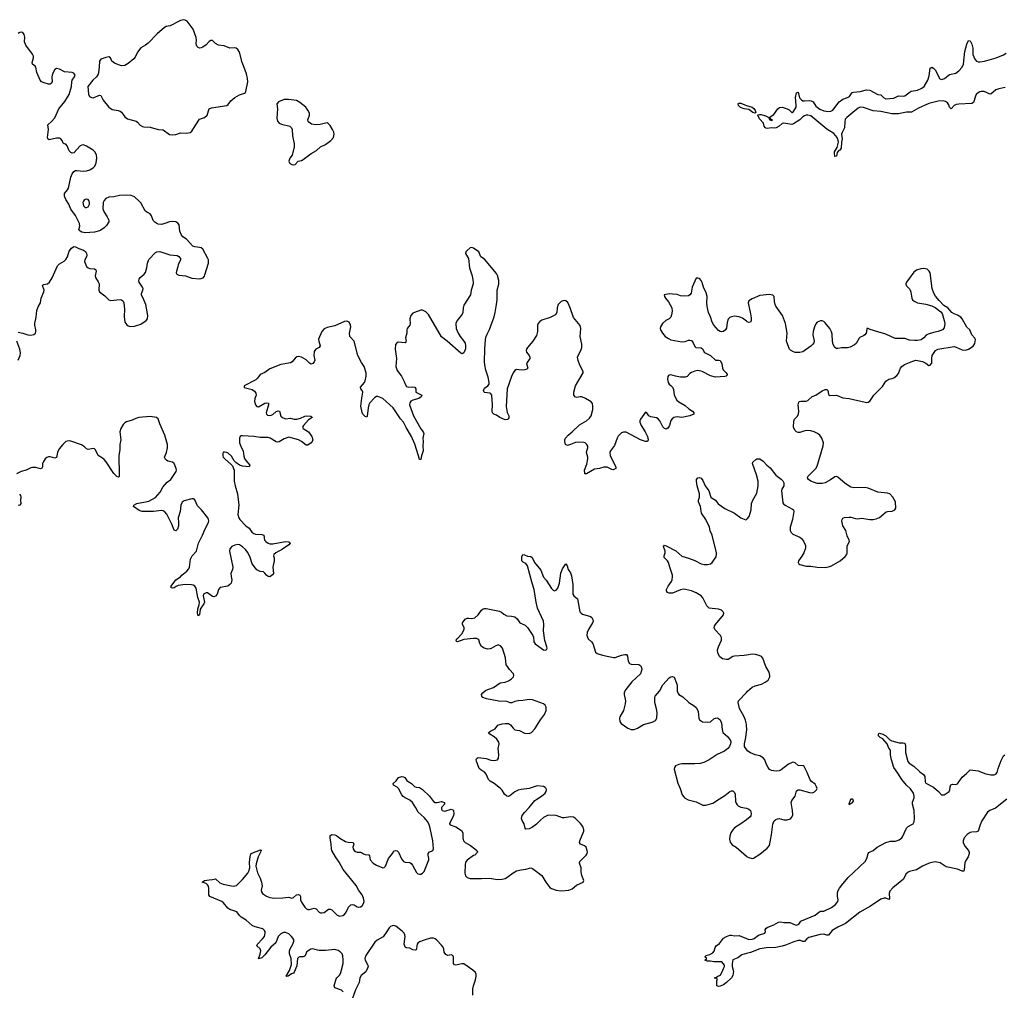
# Model space of a CAD drawing. Header units: inches. Extents: x 1694897 to 1849880, y 907231 to 1017944.
# Tile 158 of 171: x 1810869 to 1823239, y 985932 to 998129. Entities that reach past the tile are written whole.
import ezdxf

# ---------------------------------------------------------------- set-up
doc = ezdxf.new("R2010")
doc.units = ezdxf.units.IN
doc.header["$MEASUREMENT"] = 0
for name, color, linetype in [('B8918', 7, 'Continuous'), ('B8919', 7, 'Continuous'), ('B8928', 7, 'Continuous'), ('B8929', 7, 'Continuous')]:
    doc.layers.add(name, color=color, linetype=linetype)

msp = doc.modelspace()

# ---------------------------------------------------------------- linework, layer by layer
at = {"layer": 'B8918', "color": 6}
for points, elevation in [([(1814933, 985913), (1814914, 985934), (1814830, 985965), (1814822, 985990), (1814845, 986075), (1814853, 986090), (1814890, 986128), (1814905, 986155), (1814931, 986269), (1814935, 986315), (1814930, 986367), (1814919, 986390), (1814896, 986416), (1814870, 986434), (1814830, 986444), (1814710, 986433), (1814630, 986433), (1814610, 986435), (1814550, 986452), (1814527, 986450), (1814493, 986430), (1814472, 986410), (1814455, 986365), (1814445, 986355), (1814430, 986351), (1814390, 986353), (1814370, 986346), (1814361, 986330), (1814350, 986240), (1814319, 986161), (1814311, 986149), (1814282, 986138), (1814240, 986110), (1814224, 986104), (1814216, 986110), (1814258, 986182), (1814282, 986258), (1814280, 986330), (1814259, 986390), (1814257, 986430), (1814266, 986454), (1814301, 986510), (1814315, 986550), (1814313, 986570), (1814285, 986610), (1814250, 986641), (1814210, 986658), (1814183, 986657), (1814150, 986643), (1814116, 986610), (1814085, 986530), (1814026, 986474), (1813950, 986376), (1813910, 986340), (1813868, 986328), (1813892, 986388), (1813897, 986430), (1813890, 986452), (1813850, 986490), (1813855, 986510), (1813921, 986579), (1813945, 986610), (1813955, 986650), (1813953, 986670), (1813945, 986685), (1813923, 986703), (1813829, 986729), (1813790, 986748), (1813713, 986813), (1813650, 986851), (1813630, 986870), (1813597, 986917), (1813510, 986946), (1813484, 986964), (1813430, 987030), (1813410, 987047), (1813259, 987110), (1813247, 987130), (1813247, 987210), (1813240, 987240), (1813230, 987257), (1813210, 987273), (1813163, 987290), (1813189, 987310), (1813250, 987322), (1813290, 987323), (1813330, 987333), (1813383, 987283), (1813425, 987265), (1813550, 987240), (1813592, 987248), (1813670, 987326), (1813734, 987406), (1813748, 987430), (1813759, 987470), (1813758, 987538), (1813765, 987615), (1813774, 987646), (1813785, 987655), (1813896, 987696), (1813906, 987690), (1813897, 987683), (1813895, 987670), (1813865, 987610), (1813838, 987522), (1813837, 987490), (1813856, 987410), (1813890, 987340), (1813908, 987290), (1813915, 987245), (1813904, 987190), (1813905, 987170), (1813919, 987150), (1813970, 987113), (1814010, 987099), (1814069, 987091), (1814173, 987093), (1814250, 987101), (1814290, 987090), (1814310, 987098), (1814347, 987133), (1814370, 987136), (1814390, 987129), (1814398, 987110), (1814399, 987070), (1814410, 987040), (1814450, 986978), (1814474, 986954), (1814490, 986946), (1814510, 986947), (1814570, 986965), (1814594, 986954), (1814630, 986913), (1814650, 986904), (1814664, 986904), (1814694, 986910), (1814750, 986952), (1814770, 986952), (1814790, 986944), (1814857, 986877), (1814890, 986865), (1814929, 986871), (1814950, 986884), (1814970, 986912), (1815002, 986978), (1815030, 987006), (1815050, 987012), (1815070, 987008), (1815110, 986980), (1815130, 986977), (1815150, 986982), (1815170, 986994), (1815190, 987021), (1815196, 987050), (1815190, 987090), (1815170, 987130), (1815128, 987188), (1815095, 987250), (1814933, 987450), (1814883, 987543), (1814837, 987610), (1814792, 987690), (1814785, 987710), (1814781, 987770), (1814768, 987850), (1814770, 987876), (1814777, 987883), (1814790, 987890), (1814830, 987884), (1814850, 987876), (1814890, 987845), (1814964, 987804), (1814995, 987795), (1815057, 987790), (1815065, 987770), (1815055, 987730), (1815057, 987710), (1815070, 987690), (1815090, 987676), (1815110, 987669), (1815150, 987669), (1815165, 987665), (1815190, 987645), (1815210, 987637), (1815254, 987634), (1815263, 987623), (1815274, 987570), (1815310, 987530), (1815350, 987504), (1815430, 987472), (1815450, 987476), (1815466, 987494), (1815502, 987590), (1815551, 987650), (1815570, 987682), (1815590, 987690), (1815610, 987684), (1815630, 987667), (1815664, 987584), (1815690, 987551), (1815710, 987541), (1815770, 987537), (1815787, 987527), (1815805, 987505), (1815853, 987413), (1815870, 987397), (1815890, 987390), (1815910, 987392), (1815930, 987403), (1815950, 987427), (1816010, 987570), (1816010, 987590), (1816000, 987630), (1816000, 987650), (1816013, 987667), (1816059, 987690), (1816069, 987710), (1816060, 987810), (1816026, 987970), (1816015, 988010), (1815996, 988050), (1815950, 988102), (1815874, 988170), (1815847, 988227), (1815806, 988290), (1815770, 988322), (1815710, 988350), (1815687, 988367), (1815669, 988390), (1815630, 988466), (1815610, 988485), (1815567, 988510), (1815561, 988530), (1815597, 988563), (1815630, 988605), (1815670, 988618), (1815690, 988615), (1815706, 988606), (1815732, 988570), (1815750, 988554), (1815790, 988531), (1815830, 988493), (1815850, 988486), (1815890, 988481), (1815930, 988456), (1816016, 988370), (1816070, 988304), (1816090, 988294), (1816110, 988294), (1816170, 988303), (1816208, 988290), (1816206, 988270), (1816170, 988230), (1816167, 988210), (1816176, 988190), (1816210, 988183), (1816290, 988207), (1816310, 988202), (1816320, 988190), (1816324, 988150), (1816321, 988130), (1816299, 988081), (1816267, 988030), (1816270, 988023), (1816279, 988010), (1816348, 987988), (1816419, 987939), (1816438, 987910), (1816436, 987850), (1816445, 987810), (1816466, 987790), (1816533, 987753), (1816587, 987710), (1816611, 987690), (1816619, 987670), (1816588, 987632), (1816570, 987624), (1816493, 987567), (1816470, 987543), (1816464, 987510), (1816463, 987410), (1816470, 987370), (1816489, 987349), (1816530, 987338), (1816670, 987335), (1816770, 987340), (1816870, 987326), (1816930, 987328), (1816970, 987339), (1816990, 987350), (1817070, 987410), (1817110, 987432), (1817170, 987448), (1817230, 987455), (1817290, 987470), (1817310, 987461), (1817430, 987373), (1817478, 987290), (1817530, 987226), (1817550, 987210), (1817610, 987190), (1817670, 987180), (1817770, 987190), (1817810, 987209), (1817866, 987254), (1817949, 987290), (1817958, 987310), (1817933, 987373), (1817922, 987422), (1817924, 987470), (1817902, 987530), (1817908, 987552), (1817985, 987630), (1817998, 987650), (1818003, 987670), (1818000, 987690), (1817984, 987730), (1817966, 987746), (1817915, 987770), (1817903, 987790), (1817906, 987810), (1817957, 987930), (1817958, 987950), (1817943, 987990), (1817915, 988030), (1817850, 988091), (1817826, 988106), (1817790, 988111), (1817710, 988098), (1817690, 988100), (1817610, 988130), (1817510, 988131), (1817490, 988125), (1817450, 988102), (1817411, 988070), (1817361, 988019), (1817310, 987981), (1817270, 987962), (1817230, 987958), (1817218, 987970), (1817206, 988026), (1817184, 988064), (1817175, 988090), (1817183, 988130), (1817210, 988167), (1817271, 988229), (1817343, 988317), (1817365, 988335), (1817424, 988370), (1817469, 988410), (1817482, 988430), (1817488, 988450), (1817482, 988470), (1817470, 988482), (1817450, 988493), (1817370, 988500), (1817270, 988468), (1817170, 988456), (1817130, 988446), (1817090, 988427), (1817025, 988375), (1817010, 988367), (1816990, 988371), (1816958, 988398), (1816930, 988448), (1816910, 988470), (1816832, 988530), (1816781, 988561), (1816761, 988581), (1816745, 988610), (1816731, 988650), (1816714, 988670), (1816661, 988701), (1816641, 988721), (1816610, 988810), (1816606, 988830), (1816610, 988840), (1816617, 988850), (1816630, 988856), (1816730, 988846), (1816790, 988822), (1816821, 988819), (1816850, 988822), (1816870, 988830), (1816884, 988850), (1816888, 988890), (1816880, 988970), (1816891, 989030), (1816889, 989050), (1816863, 989090), (1816830, 989117), (1816774, 989150), (1816760, 989170), (1816783, 989190), (1816841, 989219), (1816878, 989262), (1816890, 989270), (1816930, 989280), (1816970, 989286), (1817010, 989284), (1817037, 989270), (1817070, 989226), (1817090, 989207), (1817150, 989195), (1817210, 989163), (1817270, 989158), (1817298, 989170), (1817343, 989217), (1817413, 989330), (1817462, 989398), (1817484, 989450), (1817482, 989490), (1817470, 989514), (1817450, 989530), (1817310, 989583), (1817270, 989585), (1817190, 989572), (1817130, 989570), (1817090, 989562), (1817054, 989546), (1817030, 989545), (1816990, 989560), (1816890, 989564), (1816733, 989593), (1816688, 989610), (1816676, 989630), (1816673, 989650), (1816686, 989670), (1816721, 989699), (1816750, 989714), (1816821, 989739), (1816905, 989795), (1816970, 989806), (1817010, 989823), (1817050, 989846), (1817072, 989870), (1817076, 989890), (1817072, 989910), (1817024, 989964), (1816999, 990000)], 700), ([(1818675, 990000), (1818677, 989997), (1818684, 989970), (1818683, 989950), (1818667, 989910), (1818560, 989810), (1818484, 989710), (1818465, 989675), (1818465, 989650), (1818479, 989570), (1818474, 989530), (1818453, 989447), (1818408, 989370), (1818404, 989350), (1818410, 989310), (1818426, 989286), (1818510, 989225), (1818550, 989210), (1818590, 989208), (1818630, 989225), (1818707, 989273), (1818817, 989303), (1818856, 989324), (1818874, 989350), (1818878, 989422), (1818870, 989469), (1818847, 989550), (1818847, 989613), (1818855, 989630), (1818907, 989690), (1818950, 989770), (1819030, 989858), (1819050, 989871), (1819070, 989874), (1819090, 989867), (1819122, 989790), (1819128, 989768), (1819130, 989690), (1819142, 989662), (1819150, 989650), (1819200, 989620), (1819275, 989550), (1819345, 989505), (1819366, 989486), (1819390, 989450), (1819395, 989435), (1819403, 989350), (1819411, 989330), (1819446, 989306), (1819510, 989300), (1819550, 989307), (1819590, 989343), (1819610, 989353), (1819630, 989354), (1819650, 989348), (1819670, 989331), (1819687, 989290), (1819693, 989210), (1819705, 989170), (1819762, 989122), (1819801, 989070), (1819805, 989050), (1819801, 989030), (1819786, 988994), (1819764, 988970), (1819723, 988937), (1819630, 988894), (1819530, 988828), (1819465, 988795), (1819417, 988783), (1819350, 988776), (1819190, 988778), (1819150, 988770), (1819110, 988751), (1819095, 988730), (1819092, 988710), (1819136, 988536), (1819166, 988470), (1819193, 988390), (1819207, 988367), (1819222, 988350), (1819266, 988326), (1819370, 988299), (1819450, 988258), (1819490, 988260), (1819578, 988282), (1819660, 988340), (1819730, 988379), (1819790, 988429), (1819810, 988437), (1819830, 988437), (1819839, 988430), (1819850, 988416), (1819856, 988396), (1819864, 988304), (1819870, 988282), (1819882, 988262), (1819894, 988250), (1819930, 988232), (1819999, 988219), (1820000, 988219)], 700), ([(1820000, 989277), (1819988, 989328), (1819971, 989370), (1819914, 989474), (1819897, 989550), (1819901, 989570), (1820000, 989675)], 700), ([(1820000, 988958), (1819990, 988970), (1819977, 988997), (1819974, 989030), (1819991, 989110), (1820000, 989181)], 700), ([(1820000, 988076), (1819930, 988022), (1819850, 987972), (1819827, 987950), (1819803, 987910), (1819789, 987870), (1819786, 987830), (1819795, 987795), (1819821, 987761), (1819871, 987730), (1820000, 987619)], 700), ([(1816562, 985870), (1816563, 985950), (1816570, 985990), (1816595, 986065), (1816604, 986110), (1816604, 986130), (1816595, 986155), (1816564, 986184), (1816450, 986264), (1816424, 986264), (1816350, 986250), (1816330, 986254), (1816318, 986270), (1816318, 986350), (1816311, 986371), (1816290, 986377), (1816250, 986371), (1816223, 986383), (1816200, 986410), (1816197, 986450), (1816190, 986474), (1816170, 986501), (1816110, 986562), (1816090, 986578), (1816070, 986586), (1816030, 986587), (1815950, 986564), (1815890, 986540), (1815870, 986523), (1815862, 986510), (1815857, 986490), (1815856, 986450), (1815850, 986441), (1815842, 986438), (1815810, 986442), (1815770, 986460), (1815724, 986464), (1815710, 986475), (1815700, 986510), (1815711, 986610), (1815708, 986630), (1815698, 986650), (1815675, 986675), (1815596, 986736), (1815570, 986747), (1815550, 986744), (1815526, 986734), (1815510, 986719), (1815482, 986670), (1815434, 986606), (1815359, 986561), (1815330, 986536), (1815219, 986370), (1815205, 986330), (1815208, 986310), (1815244, 986250), (1815246, 986230), (1815240, 986210), (1815216, 986164), (1815161, 986119), (1815142, 986090), (1815134, 986030), (1815090, 985939), (1815043, 985810)], 700), ([(1820000, 986393), (1819942, 986378), (1819890, 986342), (1819830, 986313), (1819819, 986270), (1819822, 986230), (1819837, 986170), (1819830, 986119), (1819810, 986087), (1819750, 986029), (1819710, 985999), (1819670, 985982), (1819650, 985978), (1819626, 985990), (1819629, 986049), (1819635, 986070), (1819598, 986090), (1819623, 986097), (1819642, 986110), (1819663, 986117), (1819673, 986127), (1819696, 986164), (1819710, 986207), (1819724, 986230), (1819722, 986250), (1819709, 986269), (1819689, 986289), (1819591, 986289), (1819550, 986298), (1819510, 986300), (1819477, 986310), (1819502, 986330), (1819482, 986350), (1819489, 986369), (1819539, 986381), (1819577, 986403), (1819595, 986425), (1819608, 986470), (1819619, 986490), (1819660, 986520), (1819710, 986587), (1819751, 986610), (1819790, 986623), (1819810, 986624), (1819850, 986617), (1819910, 986620), (1820000, 986584)], 600)]:
    msp.add_lwpolyline(points, dxfattribs=dict(at, elevation=elevation))
at = {"layer": 'B8919', "color": 6, "elevation": 700}
for points in [[(1812930, 998129), (1812890, 998119), (1812758, 998050), (1812710, 998042), (1812690, 998033), (1812598, 997950), (1812484, 997836), (1812450, 997810), (1812390, 997774), (1812350, 997721), (1812321, 997659), (1812304, 997636), (1812230, 997579), (1812190, 997555), (1812150, 997550), (1812110, 997561), (1812062, 997582), (1812028, 997608), (1812009, 997649), (1811990, 997661), (1811950, 997654), (1811890, 997632), (1811873, 997610), (1811870, 997598), (1811863, 997490), (1811856, 997444), (1811835, 997410), (1811788, 997370), (1811725, 997290), (1811734, 997194), (1811745, 997165), (1811770, 997151), (1811790, 997148), (1811870, 997181), (1811890, 997176), (1811917, 997117), (1811990, 997029), (1812030, 997002), (1812108, 996988), (1812130, 996979), (1812146, 996966), (1812188, 996908), (1812222, 996882), (1812332, 996852), (1812350, 996840), (1812384, 996804), (1812410, 996788), (1812430, 996782), (1812510, 996777), (1812609, 996749), (1812670, 996746), (1812750, 996688), (1812790, 996681), (1812830, 996688), (1812890, 996708), (1812963, 996703), (1813010, 996712), (1813031, 996729), (1813046, 996750), (1813130, 996879), (1813190, 996899), (1813225, 996930), (1813250, 997010), (1813277, 997023), (1813470, 997051), (1813490, 997063), (1813522, 997110), (1813570, 997152), (1813630, 997185), (1813695, 997205), (1813706, 997214), (1813712, 997228), (1813734, 997350), (1813731, 997390), (1813719, 997450), (1813690, 997530), (1813662, 997590), (1813630, 997723), (1813610, 997755), (1813590, 997771), (1813570, 997776), (1813510, 997772), (1813439, 997799), (1813367, 997810), (1813330, 997830), (1813290, 997867), (1813270, 997867), (1813250, 997854), (1813210, 997813), (1813170, 997783), (1813150, 997774), (1813133, 997773), (1813110, 997781), (1813095, 997795), (1813090, 997810), (1813087, 997830), (1813091, 997871), (1813087, 997907), (1813050, 998009), (1812975, 998110), (1812950, 998124)], [(1814210, 997128), (1814190, 997125), (1814122, 997098), (1814102, 997078), (1814099, 997070), (1814109, 997009), (1814100, 996890), (1814110, 996856), (1814130, 996830), (1814157, 996817), (1814261, 996790), (1814284, 996770), (1814293, 996750), (1814296, 996670), (1814319, 996570), (1814319, 996530), (1814293, 996427), (1814264, 996390), (1814251, 996350), (1814257, 996330), (1814270, 996317), (1814290, 996308), (1814310, 996305), (1814330, 996311), (1814368, 996352), (1814410, 996360), (1814430, 996372), (1814531, 996449), (1814596, 996484), (1814647, 996533), (1814710, 996562), (1814779, 996610), (1814812, 996650), (1814818, 996690), (1814814, 996714), (1814801, 996750), (1814770, 996801), (1814745, 996825), (1814730, 996832), (1814710, 996830), (1814646, 996814), (1814590, 996807), (1814537, 996817), (1814500, 996840), (1814493, 996850), (1814490, 996870), (1814511, 996930), (1814510, 996953), (1814490, 996993), (1814465, 997030), (1814390, 997090), (1814346, 997114), (1814248, 997128)], [(1811710, 995874), (1811690, 995869), (1811680, 995860), (1811670, 995849), (1811664, 995830), (1811665, 995810), (1811672, 995792), (1811690, 995771), (1811710, 995768), (1811730, 995777), (1811746, 995810), (1811748, 995830), (1811743, 995850), (1811730, 995869)]]:
    msp.add_lwpolyline(points, close=True, dxfattribs=at)
at = {"layer": 'B8919', "color": 6}
for points, elevation in [([(1810850, 994203), (1810910, 994192), (1810970, 994171), (1811010, 994166), (1811048, 994172), (1811066, 994190), (1811072, 994208), (1811072, 994230), (1811058, 994290), (1811058, 994310), (1811077, 994390), (1811085, 994475), (1811099, 994521), (1811129, 994570), (1811140, 994630), (1811173, 994710), (1811176, 994730), (1811157, 994790), (1811170, 994803), (1811219, 994810), (1811242, 994830), (1811275, 994885), (1811346, 995034), (1811370, 995063), (1811427, 995093), (1811450, 995114), (1811470, 995150), (1811490, 995221), (1811521, 995259), (1811550, 995279), (1811570, 995276), (1811610, 995254), (1811672, 995232), (1811695, 995215), (1811710, 995190), (1811713, 995170), (1811708, 995150), (1811687, 995113), (1811685, 995090), (1811709, 995029), (1811730, 995010), (1811750, 995004), (1811810, 994998), (1811827, 994987), (1811830, 994970), (1811818, 994910), (1811823, 994890), (1811856, 994836), (1811866, 994810), (1811864, 994730), (1811872, 994710), (1811940, 994660), (1811990, 994608), (1812010, 994599), (1812130, 994612), (1812150, 994610), (1812170, 994594), (1812176, 994570), (1812184, 994490), (1812182, 994398), (1812189, 994330), (1812213, 994293), (1812230, 994282), (1812255, 994275), (1812310, 994278), (1812390, 994305), (1812460, 994350), (1812476, 994370), (1812479, 994410), (1812454, 994550), (1812430, 994609), (1812398, 994670), (1812398, 994690), (1812417, 994730), (1812420, 994750), (1812413, 994770), (1812370, 994830), (1812366, 994850), (1812371, 994870), (1812383, 994890), (1812433, 994930), (1812450, 994951), (1812467, 995010), (1812474, 995070), (1812490, 995114), (1812576, 995204), (1812590, 995212), (1812630, 995215), (1812756, 995176), (1812846, 995166), (1812870, 995154), (1812888, 995130), (1812890, 995110), (1812858, 995050), (1812855, 995025), (1812837, 994970), (1812833, 994950), (1812844, 994930), (1812870, 994918), (1812952, 994912), (1813030, 994883), (1813126, 994874), (1813150, 994877), (1813173, 994887), (1813190, 994907), (1813197, 994923), (1813240, 995070), (1813240, 995110), (1813233, 995130), (1813170, 995244), (1813150, 995261), (1813130, 995268), (1813070, 995273), (1813043, 995283), (1812964, 995370), (1812920, 995400), (1812901, 995421), (1812882, 995470), (1812871, 995550), (1812854, 995574), (1812830, 995588), (1812790, 995593), (1812750, 995588), (1812694, 995566), (1812650, 995556), (1812610, 995558), (1812590, 995567), (1812565, 995585), (1812546, 995606), (1812526, 995666), (1812510, 995690), (1812467, 995710), (1812446, 995726), (1812390, 995828), (1812372, 995850), (1812310, 995902), (1812270, 995919), (1812210, 995923), (1812121, 995919), (1812050, 995905), (1811990, 995901), (1811950, 995883), (1811930, 995859), (1811919, 995830), (1811914, 995754), (1811929, 995709), (1811970, 995650), (1811990, 995610), (1811990, 995590), (1811959, 995541), (1811930, 995512), (1811890, 995485), (1811870, 995474), (1811810, 995458), (1811692, 995452), (1811650, 995461), (1811629, 995470), (1811620, 995480), (1811613, 995490), (1811626, 995534), (1811621, 995570), (1811570, 995670), (1811510, 995750), (1811486, 995810), (1811448, 995870), (1811433, 995910), (1811430, 995930), (1811433, 995947), (1811471, 995989), (1811483, 996010), (1811513, 996150), (1811530, 996192), (1811550, 996221), (1811570, 996232), (1811587, 996233), (1811670, 996224), (1811710, 996229), (1811750, 996244), (1811790, 996268), (1811813, 996290), (1811830, 996330), (1811840, 996390), (1811832, 996430), (1811813, 996470), (1811793, 996490), (1811710, 996539), (1811670, 996555), (1811650, 996554), (1811630, 996545), (1811550, 996455), (1811530, 996452), (1811510, 996461), (1811490, 996481), (1811466, 996546), (1811450, 996563), (1811428, 996568), (1811416, 996576), (1811402, 996610), (1811387, 996630), (1811370, 996639), (1811330, 996642), (1811241, 996621), (1811222, 996630), (1811217, 996650), (1811230, 996750), (1811221, 996810), (1811269, 996850), (1811310, 996895), (1811362, 997010), (1811437, 997103), (1811491, 997189), (1811521, 997290), (1811522, 997350), (1811530, 997370), (1811558, 997410), (1811566, 997430), (1811550, 997456), (1811530, 997466), (1811430, 997474), (1811370, 997507), (1811330, 997515), (1811310, 997503), (1811281, 997450), (1811273, 997410), (1811276, 997350), (1811266, 997330), (1811250, 997319), (1811230, 997317), (1811175, 997335), (1811145, 997350), (1811126, 997370), (1811084, 997464), (1811073, 997533), (1811065, 997545), (1811030, 997570), (1811026, 997590), (1811044, 997650), (1811043, 997670), (1811030, 997697), (1810944, 997810), (1810931, 997850), (1810932, 997910), (1810925, 997945), (1810910, 997968), (1810890, 997974), (1810870, 997970), (1810850, 997954)], 700), ([(1820000, 997005), (1819970, 997010), (1819927, 997027), (1819901, 997050), (1819895, 997070), (1819898, 997082), (1819930, 997080), (1819978, 997058), (1820000, 997052)], 600), ([(1820000, 994342), (1819950, 994380), (1819910, 994396), (1819850, 994402), (1819810, 994395), (1819790, 994386), (1819770, 994364), (1819758, 994322), (1819749, 994251), (1819737, 994230), (1819710, 994212), (1819686, 994206), (1819670, 994210), (1819650, 994225), (1819592, 994292), (1819569, 994330), (1819550, 994394), (1819525, 994450), (1819507, 994527), (1819502, 994570), (1819506, 994650), (1819495, 994695), (1819460, 994770), (1819445, 994825), (1819432, 994852), (1819410, 994875), (1819390, 994883), (1819370, 994879), (1819319, 994770), (1819306, 994694), (1819290, 994670), (1819270, 994660), (1819210, 994653), (1819170, 994659), (1819130, 994674), (1819070, 994678), (1819030, 994686), (1818966, 994670), (1818971, 994650), (1818983, 994630), (1819022, 994582), (1819064, 994510), (1819067, 994467), (1819059, 994421), (1819049, 994391), (1819028, 994372), (1818987, 994350), (1818945, 994310), (1818920, 994270), (1818915, 994250), (1818918, 994230), (1818943, 994190), (1818980, 994150), (1819021, 994121), (1819050, 994107), (1819190, 994082), (1819230, 994087), (1819270, 994101), (1819290, 994104), (1819310, 994099), (1819332, 994070), (1819350, 994024), (1819364, 994010), (1819430, 994005), (1819450, 993990), (1819470, 993953), (1819482, 993942), (1819550, 993910), (1819610, 993852), (1819652, 993852), (1819670, 993846), (1819690, 993810), (1819698, 993750), (1819709, 993729), (1819745, 993690), (1819758, 993670), (1819756, 993664), (1819745, 993650), (1819730, 993645), (1819610, 993636), (1819550, 993653), (1819445, 993710), (1819390, 993719), (1819350, 993713), (1819310, 993696), (1819290, 993683), (1819254, 993646), (1819230, 993637), (1819170, 993638), (1819109, 993649), (1819050, 993666), (1819030, 993664), (1819021, 993659), (1819013, 993647), (1819009, 993611), (1819016, 993570), (1819028, 993548), (1819055, 993530), (1819072, 993512), (1819082, 993482), (1819093, 993410), (1819124, 993350), (1819150, 993325), (1819230, 993281), (1819277, 993237), (1819320, 993210), (1819340, 993190), (1819339, 993170), (1819290, 993150), (1819190, 993131), (1819130, 993138), (1819088, 993132), (1819065, 993115), (1819049, 993091), (1819033, 993030), (1819022, 993010), (1819010, 992995), (1818990, 992983), (1818970, 992990), (1818950, 993014), (1818910, 993088), (1818890, 993114), (1818870, 993126), (1818797, 993137), (1818773, 993153), (1818750, 993187), (1818730, 993197), (1818668, 993110), (1818662, 993090), (1818661, 993070), (1818675, 993030), (1818728, 992950), (1818758, 992890), (1818766, 992850), (1818755, 992830), (1818730, 992830), (1818669, 992849), (1818490, 992944), (1818453, 992947), (1818430, 992937), (1818390, 992894), (1818375, 992870), (1818341, 992779), (1818293, 992710), (1818285, 992690), (1818286, 992650), (1818357, 992510), (1818358, 992490), (1818326, 992474), (1818310, 992476), (1818250, 992505), (1818210, 992506), (1818152, 992488), (1818090, 992480), (1817990, 992421), (1817981, 992421), (1817970, 992424), (1817968, 992429), (1817966, 992470), (1817995, 992545), (1818008, 992610), (1818008, 992630), (1817992, 992690), (1817994, 992710), (1818007, 992750), (1818007, 992770), (1817996, 992790), (1817974, 992810), (1817956, 992816), (1817890, 992822), (1817850, 992815), (1817789, 992789), (1817750, 992780), (1817728, 992790), (1817719, 992830), (1817719, 992850), (1817726, 992870), (1817760, 992910), (1817811, 992949), (1817904, 993036), (1817990, 993087), (1818030, 993121), (1818050, 993153), (1818070, 993230), (1818071, 993271), (1818064, 993304), (1818050, 993325), (1818030, 993341), (1817977, 993370), (1817930, 993389), (1817910, 993389), (1817870, 993380), (1817850, 993384), (1817831, 993411), (1817831, 993450), (1817853, 993530), (1817947, 993690), (1817950, 993710), (1817906, 993786), (1817886, 993846), (1817878, 993890), (1817892, 993928), (1817919, 993970), (1817931, 994010), (1817931, 994050), (1817911, 994150), (1817921, 994250), (1817910, 994286), (1817828, 994388), (1817787, 994507), (1817754, 994574), (1817730, 994597), (1817710, 994601), (1817670, 994589), (1817633, 994550), (1817620, 994510), (1817618, 994450), (1817599, 994421), (1817534, 994386), (1817430, 994355), (1817403, 994337), (1817382, 994310), (1817376, 994290), (1817376, 994210), (1817360, 994160), (1817316, 994090), (1817247, 994010), (1817235, 993990), (1817232, 993970), (1817238, 993950), (1817270, 993910), (1817279, 993890), (1817279, 993870), (1817236, 993810), (1817254, 993750), (1817241, 993739), (1817216, 993730), (1817170, 993726), (1817110, 993733), (1817090, 993721), (1817070, 993692), (1817050, 993647), (1816993, 993490), (1816982, 993270), (1816995, 993195), (1817013, 993150), (1817015, 993125), (1817008, 993112), (1816996, 993104), (1816970, 993102), (1816901, 993130), (1816860, 993160), (1816825, 993170), (1816810, 993187), (1816806, 993210), (1816809, 993290), (1816802, 993410), (1816790, 993426), (1816774, 993434), (1816710, 993446), (1816704, 993450), (1816698, 993470), (1816710, 993497), (1816751, 993530), (1816766, 993550), (1816768, 993570), (1816755, 993635), (1816725, 993725), (1816712, 993790), (1816709, 993830), (1816714, 993990), (1816723, 994110), (1816731, 994150), (1816741, 994179), (1816770, 994234), (1816806, 994330), (1816830, 994396), (1816842, 994450), (1816860, 994550), (1816866, 994610), (1816868, 994730), (1816887, 994807), (1816888, 994850), (1816873, 994913), (1816860, 994940), (1816710, 995118), (1816664, 995150), (1816639, 995210), (1816570, 995260), (1816550, 995266), (1816530, 995263), (1816491, 995230), (1816476, 995210), (1816471, 995190), (1816507, 995127), (1816521, 995010), (1816552, 994910), (1816568, 994832), (1816566, 994810), (1816542, 994730), (1816533, 994670), (1816450, 994543), (1816440, 994510), (1816435, 994450), (1816428, 994430), (1816417, 994410), (1816367, 994350), (1816350, 994310), (1816354, 994250), (1816376, 994190), (1816402, 994150), (1816451, 994091), (1816464, 994064), (1816470, 994030), (1816468, 993992), (1816463, 993970), (1816450, 993944), (1816430, 993932), (1816410, 993938), (1816241, 994090), (1816170, 994145), (1816004, 994424), (1815970, 994460), (1815930, 994477), (1815910, 994477), (1815830, 994450), (1815810, 994440), (1815783, 994410), (1815770, 994370), (1815773, 994310), (1815769, 994291), (1815738, 994250), (1815732, 994230), (1815731, 994190), (1815718, 994130), (1815724, 994090), (1815720, 994080), (1815710, 994070), (1815630, 994076), (1815610, 994073), (1815590, 994049), (1815586, 993990), (1815603, 993870), (1815594, 993770), (1815610, 993719), (1815667, 993650), (1815701, 993581), (1815711, 993550), (1815730, 993519), (1815750, 993513), (1815810, 993517), (1815832, 993510), (1815846, 993490), (1815844, 993470), (1815848, 993450), (1815922, 993410), (1815915, 993390), (1815885, 993370), (1815810, 993347), (1815785, 993335), (1815770, 993314), (1815766, 993290), (1815817, 993150), (1815909, 992989), (1815939, 992950), (1815946, 992930), (1815932, 992870), (1815938, 992830), (1815932, 992770), (1815937, 992710), (1815918, 992650), (1815910, 992603), (1815890, 992604), (1815881, 992650), (1815833, 992793), (1815792, 992890), (1815723, 993003), (1815692, 993072), (1815654, 993114), (1815562, 993250), (1815430, 993368), (1815370, 993392), (1815350, 993393), (1815330, 993380), (1815270, 993315), (1815256, 993290), (1815246, 993250), (1815235, 993145), (1815230, 993133), (1815210, 993141), (1815180, 993170), (1815171, 993191), (1815153, 993273), (1815166, 993374), (1815181, 993450), (1815172, 993470), (1815155, 993490), (1815151, 993510), (1815200, 993570), (1815210, 993590), (1815221, 993650), (1815223, 993690), (1815198, 993770), (1815163, 993823), (1815117, 993910), (1815070, 994088), (1815016, 994150), (1815013, 994190), (1815029, 994269), (1815026, 994290), (1815010, 994327), (1814990, 994337), (1814970, 994341), (1814950, 994336), (1814830, 994281), (1814730, 994262), (1814696, 994244), (1814667, 994210), (1814625, 994115), (1814626, 994090), (1814643, 994030), (1814630, 994010), (1814590, 993988), (1814570, 993958), (1814565, 993910), (1814575, 993850), (1814570, 993829), (1814553, 993807), (1814530, 993802), (1814510, 993811), (1814470, 993853), (1814410, 993889), (1814370, 993898), (1814350, 993893), (1814330, 993875), (1814293, 993830), (1814270, 993816), (1814150, 993797), (1814010, 993742), (1813950, 993696), (1813890, 993672), (1813857, 993623), (1813835, 993605), (1813689, 993530), (1813690, 993509), (1813790, 993480), (1813819, 993459), (1813836, 993436), (1813842, 993410), (1813825, 993370), (1813819, 993330), (1813830, 993291), (1813850, 993268), (1813870, 993266), (1813950, 993311), (1813970, 993316), (1813993, 993310), (1813997, 993290), (1813964, 993190), (1813968, 993170), (1813981, 993161), (1814010, 993155), (1814030, 993158), (1814050, 993168), (1814090, 993205), (1814116, 993216), (1814133, 993210), (1814150, 993147), (1814170, 993129), (1814210, 993112), (1814270, 993121), (1814319, 993110), (1814350, 993109), (1814399, 993121), (1814450, 993145), (1814470, 993149), (1814528, 993148), (1814539, 993139), (1814542, 993130), (1814499, 993101), (1814436, 993030), (1814424, 993010), (1814432, 992990), (1814496, 992950), (1814538, 992890), (1814551, 992850), (1814544, 992830), (1814530, 992811), (1814490, 992783), (1814470, 992781), (1814410, 992830), (1814373, 992850), (1814250, 992881), (1814190, 992860), (1814130, 992823), (1814110, 992820), (1814090, 992825), (1814017, 992870), (1813990, 992879), (1813890, 992880), (1813810, 992892), (1813670, 992901), (1813650, 992898), (1813638, 992890), (1813629, 992871), (1813632, 992810), (1813650, 992757), (1813675, 992710), (1813684, 992644), (1813694, 992614), (1813710, 992588), (1813761, 992530), (1813750, 992510), (1813670, 992518), (1813630, 992532), (1813584, 992564), (1813565, 992585), (1813530, 992644), (1813490, 992680), (1813470, 992691), (1813444, 992696), (1813427, 992693), (1813422, 992678), (1813422, 992650), (1813427, 992630), (1813450, 992605), (1813523, 992543), (1813541, 992521), (1813563, 992470), (1813563, 992330), (1813576, 992270), (1813607, 992170), (1813621, 992030), (1813610, 991910), (1813621, 991870), (1813634, 991850), (1813709, 991770), (1813750, 991738), (1813787, 991690), (1813810, 991672), (1813830, 991665), (1813910, 991660), (1813938, 991650), (1813943, 991590), (1813962, 991570), (1813991, 991551), (1814010, 991544), (1814050, 991543), (1814210, 991574), (1814249, 991569), (1814261, 991561), (1814266, 991550), (1814249, 991530), (1814170, 991474), (1814085, 991430), (1814064, 991410), (1814058, 991390), (1814066, 991366), (1814067, 991330), (1814050, 991250), (1814057, 991170), (1814047, 991153), (1814010, 991127), (1813990, 991131), (1813970, 991147), (1813950, 991176), (1813930, 991191), (1813890, 991194), (1813850, 991216), (1813830, 991235), (1813788, 991290), (1813766, 991370), (1813734, 991434), (1813708, 991470), (1813670, 991504), (1813630, 991529), (1813610, 991533), (1813570, 991527), (1813533, 991507), (1813510, 991480), (1813504, 991450), (1813548, 991250), (1813542, 991218), (1813522, 991170), (1813524, 991130), (1813533, 991090), (1813532, 991070), (1813524, 991050), (1813510, 991030), (1813482, 991010), (1813388, 990992), (1813367, 990970), (1813351, 990909), (1813330, 990884), (1813310, 990877), (1813290, 990879), (1813230, 990925), (1813210, 990927), (1813179, 990910), (1813172, 990890), (1813189, 990809), (1813184, 990790), (1813138, 990722), (1813130, 990649), (1813110, 990638), (1813104, 990670), (1813107, 990727), (1813124, 990776), (1813126, 990810), (1813106, 990870), (1813086, 990986), (1813070, 991010), (1813050, 991023), (1813029, 991029), (1812950, 991030), (1812862, 991018), (1812834, 991006), (1812810, 990990), (1812790, 990985), (1812770, 990990), (1812772, 991010), (1812830, 991090), (1812890, 991128), (1812908, 991150), (1812970, 991198), (1812995, 991230), (1813001, 991250), (1813013, 991350), (1813034, 991390), (1813092, 991450), (1813115, 991550), (1813167, 991650), (1813198, 991730), (1813240, 991810), (1813245, 991830), (1813241, 991850), (1813231, 991870), (1813153, 991970), (1813102, 992022), (1813070, 992095), (1813050, 992106), (1813030, 992106), (1812935, 992085), (1812910, 992067), (1812892, 992030), (1812887, 991950), (1812861, 991870), (1812866, 991810), (1812864, 991770), (1812850, 991727), (1812830, 991704), (1812810, 991713), (1812782, 991790), (1812717, 991917), (1812690, 991950), (1812670, 991958), (1812650, 991960), (1812550, 991948), (1812409, 991950), (1812370, 991963), (1812300, 992010), (1812304, 992030), (1812341, 992050), (1812490, 992079), (1812575, 992125), (1812632, 992190), (1812666, 992254), (1812723, 992317), (1812768, 992352), (1812834, 992450), (1812839, 992470), (1812836, 992490), (1812809, 992550), (1812787, 992570), (1812730, 992583), (1812713, 992593), (1812697, 992610), (1812689, 992630), (1812713, 992690), (1812724, 992750), (1812725, 992790), (1812694, 992910), (1812628, 993050), (1812610, 993112), (1812589, 993130), (1812510, 993143), (1812365, 993130), (1812330, 993119), (1812284, 993096), (1812210, 993076), (1812190, 993065), (1812170, 993042), (1812141, 992990), (1812126, 992950), (1812138, 992850), (1812129, 992790), (1812128, 992730), (1812115, 992650), (1812119, 992410), (1812117, 992390), (1812110, 992380), (1812090, 992389), (1812050, 992427), (1811954, 992574), (1811930, 992604), (1811910, 992621), (1811853, 992653), (1811822, 992722), (1811810, 992735), (1811790, 992741), (1811730, 992728), (1811710, 992737), (1811683, 992763), (1811645, 992785), (1811510, 992831), (1811490, 992836), (1811466, 992834), (1811450, 992827), (1811410, 992790), (1811364, 992736), (1811343, 992690), (1811333, 992627), (1811310, 992621), (1811250, 992637), (1811230, 992637), (1811210, 992628), (1811190, 992610), (1811164, 992570), (1811157, 992550), (1811155, 992510), (1811147, 992493), (1811130, 992486), (1811070, 992501), (1811030, 992503), (1811010, 992499), (1810950, 992469), (1810889, 992450), (1810830, 992421)], 700), ([(1810850, 993851), (1810876, 993910), (1810877, 993943), (1810871, 993989), (1810834, 994090)], 700), ([(1820000, 990145), (1819970, 990141), (1819850, 990131), (1819830, 990127), (1819770, 990090), (1819750, 990087), (1819698, 990098), (1819664, 990124), (1819640, 990170), (1819635, 990210), (1819648, 990250), (1819687, 990330), (1819685, 990365), (1819672, 990390), (1819604, 990464), (1819596, 990490), (1819599, 990510), (1819611, 990530), (1819712, 990650), (1819717, 990670), (1819709, 990690), (1819688, 990708), (1819650, 990720), (1819530, 990733), (1819502, 990762), (1819450, 990864), (1819430, 990890), (1819370, 990927), (1819310, 990951), (1819235, 990970), (1819210, 990972), (1819170, 990963), (1819070, 990924), (1819030, 990921), (1819009, 990930), (1818996, 990950), (1818997, 990970), (1819016, 991010), (1819057, 991070), (1819066, 991090), (1819071, 991131), (1819069, 991150), (1819036, 991250), (1819021, 991310), (1819008, 991328), (1818967, 991370), (1818966, 991390), (1818979, 991430), (1818977, 991450), (1818956, 991510), (1818970, 991524), (1818990, 991517), (1819113, 991453), (1819190, 991387), (1819270, 991364), (1819350, 991334), (1819430, 991291), (1819470, 991281), (1819510, 991283), (1819548, 991292), (1819570, 991309), (1819619, 991381), (1819625, 991410), (1819622, 991430), (1819570, 991650), (1819546, 991706), (1819534, 991750), (1819491, 991850), (1819437, 991930), (1819423, 992010), (1819397, 992070), (1819396, 992090), (1819410, 992131), (1819411, 992170), (1819380, 992270), (1819371, 992329), (1819372, 992350), (1819390, 992372), (1819410, 992377), (1819430, 992369), (1819450, 992339), (1819481, 992270), (1819527, 992207), (1819554, 992130), (1819570, 992115), (1819612, 992092), (1819630, 992060), (1819645, 992045), (1819730, 991987), (1819850, 991926), (1819930, 991870), (1819990, 991845), (1820000, 991850)], 700), ([(1810867, 992167), (1810881, 992150), (1810885, 992130), (1810878, 992090), (1810884, 992050), (1810870, 992030), (1810850, 992025)], 700), ([(1816999, 990000), (1816983, 990023), (1816971, 990110), (1816933, 990230), (1816910, 990260), (1816890, 990269), (1816870, 990269), (1816850, 990262), (1816794, 990226), (1816778, 990222), (1816750, 990220), (1816703, 990230), (1816670, 990252), (1816649, 990290), (1816636, 990336), (1816626, 990346), (1816610, 990352), (1816570, 990352), (1816450, 990339), (1816370, 990310), (1816356, 990316), (1816354, 990330), (1816367, 990350), (1816423, 990410), (1816446, 990450), (1816454, 990470), (1816453, 990490), (1816433, 990530), (1816433, 990550), (1816466, 990594), (1816490, 990609), (1816510, 990610), (1816550, 990603), (1816587, 990613), (1816630, 990650), (1816671, 990710), (1816694, 990726), (1816710, 990731), (1816730, 990730), (1816898, 990698), (1816924, 990684), (1816950, 990658), (1816990, 990637), (1817050, 990634), (1817090, 990626), (1817119, 990599), (1817152, 990550), (1817219, 990519), (1817249, 990490), (1817317, 990390), (1817324, 990370), (1817330, 990310), (1817345, 990285), (1817450, 990211), (1817470, 990205), (1817490, 990216), (1817495, 990230), (1817493, 990247), (1817468, 990328), (1817451, 990450), (1817454, 990530), (1817451, 990570), (1817374, 990734), (1817357, 990810), (1817334, 990970), (1817307, 991050), (1817250, 991267), (1817230, 991295), (1817194, 991314), (1817176, 991330), (1817179, 991381), (1817190, 991408), (1817210, 991404), (1817250, 991386), (1817290, 991383), (1817309, 991369), (1817338, 991310), (1817415, 991210), (1817450, 991125), (1817484, 991084), (1817550, 990980), (1817570, 990959), (1817590, 990952), (1817610, 990960), (1817630, 990987), (1817640, 991010), (1817651, 991049), (1817666, 991174), (1817690, 991230), (1817730, 991290), (1817747, 991267), (1817761, 991221), (1817790, 991179), (1817802, 991142), (1817818, 991030), (1817820, 990910), (1817830, 990890), (1817876, 990850), (1817906, 990690), (1817923, 990670), (1817940, 990660), (1818039, 990630), (1818056, 990616), (1818070, 990590), (1818072, 990570), (1818066, 990550), (1818014, 990466), (1817999, 990430), (1817993, 990390), (1818010, 990350), (1818055, 990310), (1818070, 990290), (1818103, 990183), (1818124, 990164), (1818190, 990142), (1818330, 990113), (1818350, 990115), (1818430, 990145), (1818470, 990153), (1818491, 990151), (1818507, 990130), (1818513, 990070), (1818530, 990039), (1818550, 990029), (1818647, 990027), (1818659, 990019), (1818675, 990000)], 700)]:
    msp.add_lwpolyline(points, dxfattribs=dict(at, elevation=elevation))
at = {"layer": 'B8928', "color": 6}
for points, elevation in [([(1820000, 989675), (1820014, 989690), (1820070, 989740), (1820110, 989759), (1820190, 989780), (1820237, 989803), (1820271, 989829), (1820295, 989870), (1820295, 989890), (1820285, 989930), (1820244, 990000)], 700), ([(1820000, 989181), (1820003, 989203), (1820002, 989270), (1820000, 989277)], 700), ([(1820000, 986584), (1820030, 986572), (1820070, 986574), (1820095, 986585), (1820150, 986625), (1820232, 986648), (1820239, 986670), (1820237, 986690), (1820248, 986712), (1820270, 986726), (1820345, 986755), (1820404, 986790), (1820430, 986792), (1820470, 986785), (1820545, 986785), (1820610, 986755), (1820630, 986752), (1820656, 986764), (1820681, 986799), (1820693, 986807), (1820863, 986877), (1820910, 986914), (1820930, 986925), (1820970, 986925), (1821070, 986971), (1821119, 987010), (1821150, 987050), (1821153, 987070), (1821145, 987110), (1821144, 987150), (1821150, 987177), (1821170, 987216), (1821210, 987271), (1821277, 987350), (1821492, 987549), (1821512, 987590), (1821528, 987650), (1821538, 987662), (1821590, 987690), (1821643, 987730), (1821750, 987790), (1821810, 987807), (1821874, 987806), (1821917, 987823), (1821950, 987849), (1821959, 987861), (1822010, 987971), (1822030, 987991), (1822071, 988010), (1822094, 988026), (1822106, 988050), (1822112, 988090), (1822105, 988190), (1822084, 988270), (1822085, 988295), (1822106, 988350), (1822109, 988370), (1822100, 988410), (1822063, 988463), (1822010, 988510), (1821950, 988582), (1821902, 988662), (1821850, 988730), (1821822, 988830), (1821811, 988890), (1821808, 988950), (1821790, 988975), (1821768, 989030), (1821712, 989092), (1821680, 989110), (1821660, 989130), (1821657, 989150), (1821661, 989159), (1821670, 989163), (1821715, 989150), (1821750, 989130), (1821800, 989080), (1821826, 989066), (1821920, 989040), (1821970, 989043), (1821990, 989039), (1821997, 989010), (1822000, 988920), (1822026, 988806), (1822046, 988786), (1822101, 988750), (1822178, 988678), (1822226, 988646), (1822240, 988620), (1822245, 988550), (1822255, 988535), (1822350, 988483), (1822414, 988430), (1822450, 988387), (1822484, 988390), (1822548, 988430), (1822557, 988450), (1822559, 988490), (1822567, 988513), (1822590, 988523), (1822630, 988518), (1822650, 988527), (1822711, 988610), (1822764, 988656), (1822810, 988703), (1822910, 988689), (1823007, 988653), (1823070, 988638), (1823110, 988639), (1823135, 988650), (1823149, 988671), (1823161, 988719), (1823200, 988820), (1823230, 988878), (1823247, 988893)], 600), ([(1820000, 987619), (1820010, 987611), (1820030, 987599), (1820070, 987587), (1820090, 987591), (1820170, 987642), (1820262, 987718), (1820288, 987752), (1820313, 987887), (1820330, 988021), (1820350, 988063), (1820370, 988079), (1820392, 988088), (1820411, 988089), (1820470, 988074), (1820510, 988075), (1820552, 988088), (1820572, 988108), (1820581, 988139), (1820580, 988190), (1820563, 988290), (1820570, 988317), (1820613, 988370), (1820630, 988438), (1820650, 988451), (1820670, 988451), (1820790, 988416), (1820830, 988415), (1820855, 988425), (1820879, 988450), (1820887, 988470), (1820882, 988490), (1820862, 988522), (1820817, 988557), (1820799, 988579), (1820764, 988670), (1820724, 988744), (1820714, 988754), (1820650, 988758), (1820610, 988790), (1820590, 988797), (1820575, 988795), (1820530, 988773), (1820438, 988702), (1820412, 988688), (1820375, 988685), (1820314, 988694), (1820290, 988707), (1820271, 988730), (1820250, 988770), (1820230, 988827), (1820210, 988854), (1820170, 988877), (1820110, 988891), (1820050, 988915), (1820018, 988938), (1820000, 988958)], 700), ([(1823270, 988333), (1823130, 988222), (1823059, 988190), (1823030, 988169), (1822958, 988062), (1822935, 988010), (1822909, 987931), (1822890, 987922), (1822830, 987918), (1822810, 987913), (1822773, 987890), (1822737, 987850), (1822722, 987810), (1822723, 987790), (1822743, 987743), (1822789, 987690), (1822797, 987670), (1822798, 987650), (1822787, 987610), (1822756, 987564), (1822745, 987536), (1822736, 987444), (1822730, 987428), (1822710, 987431), (1822650, 987456), (1822510, 987483), (1822432, 987532), (1822390, 987544), (1822370, 987545), (1822330, 987540), (1822294, 987530), (1822213, 987490), (1822136, 987444), (1822050, 987424), (1822030, 987415), (1822004, 987390), (1821971, 987330), (1821840, 987220), (1821802, 987178), (1821791, 987150), (1821796, 987084), (1821790, 987074), (1821750, 987089), (1821730, 987091), (1821690, 987077), (1821560, 986990), (1821424, 986916), (1821245, 986770), (1821150, 986725), (1821077, 986683), (1821030, 986625), (1821010, 986625), (1820970, 986637), (1820928, 986632), (1820785, 986595), (1820760, 986580), (1820730, 986545), (1820710, 986544), (1820677, 986557), (1820650, 986559), (1820597, 986543), (1820490, 986499), (1820450, 986488), (1820370, 986472), (1820250, 986465), (1820168, 986452), (1820050, 986406), (1820000, 986393)], 600), ([(1820000, 988219), (1820030, 988207), (1820049, 988190), (1820056, 988176), (1820060, 988150), (1820054, 988126), (1820045, 988110), (1820000, 988076)], 700)]:
    msp.add_lwpolyline(points, dxfattribs=dict(at, elevation=elevation))
at = {"layer": 'B8928', "color": 6, "elevation": 700}
msp.add_lwpolyline([(1821310, 988334), (1821305, 988330), (1821285, 988270), (1821290, 988265), (1821330, 988288), (1821345, 988310), (1821339, 988330), (1821334, 988334)], close=True, dxfattribs=at)
at = {"layer": 'B8929', "color": 6}
for points, elevation in [([(1823250, 997275), (1823170, 997261), (1823133, 997247), (1823070, 997195), (1823050, 997196), (1823015, 997215), (1822986, 997226), (1822950, 997226), (1822930, 997221), (1822909, 997211), (1822887, 997190), (1822876, 997170), (1822852, 997090), (1822830, 997074), (1822670, 997069), (1822636, 997064), (1822610, 997050), (1822570, 997009), (1822550, 997030), (1822541, 997061), (1822526, 997086), (1822502, 997102), (1822470, 997110), (1822410, 997104), (1822290, 997074), (1822163, 997017), (1822073, 996967), (1822010, 996967), (1821910, 996945), (1821827, 996947), (1821690, 996974), (1821590, 996983), (1821470, 997025), (1821429, 997031), (1821403, 997017), (1821336, 996964), (1821260, 996900), (1821241, 996879), (1821234, 996846), (1821233, 996770), (1821202, 996710), (1821196, 996690), (1821203, 996630), (1821194, 996590), (1821190, 996516), (1821172, 996490), (1821158, 996482), (1821140, 996460), (1821130, 996415), (1821110, 996409), (1821104, 996450), (1821106, 996470), (1821138, 996522), (1821155, 996590), (1821153, 996610), (1821139, 996650), (1821099, 996699), (1821010, 996755), (1820810, 996922), (1820770, 996931), (1820750, 996930), (1820730, 996922), (1820710, 996910), (1820672, 996870), (1820590, 996819), (1820570, 996814), (1820470, 996830), (1820450, 996826), (1820410, 996790), (1820373, 996770), (1820346, 996766), (1820310, 996770), (1820263, 996763), (1820245, 996765), (1820233, 996773), (1820224, 996790), (1820213, 996830), (1820162, 996882), (1820144, 996930), (1820146, 996934), (1820163, 996937), (1820184, 996936), (1820240, 996920), (1820279, 996899), (1820290, 996874), (1820298, 996878), (1820294, 996870), (1820318, 996862), (1820326, 996870), (1820300, 996880), (1820298, 996910), (1820342, 996938), (1820393, 997010), (1820413, 997027), (1820450, 997031), (1820511, 997011), (1820536, 996996), (1820570, 996962), (1820576, 996964), (1820590, 996974), (1820624, 997030), (1820626, 997054), (1820618, 997150), (1820630, 997211), (1820650, 997219), (1820667, 997147), (1820690, 997120), (1820710, 997111), (1820729, 997109), (1820790, 997113), (1820813, 997110), (1820836, 997096), (1820870, 997042), (1820923, 997003), (1820970, 996984), (1821030, 996975), (1821061, 996979), (1821086, 996994), (1821164, 997096), (1821210, 997130), (1821270, 997151), (1821295, 997165), (1821327, 997213), (1821343, 997217), (1821430, 997228), (1821510, 997249), (1821550, 997244), (1821650, 997190), (1821690, 997183), (1821722, 997150), (1821750, 997134), (1821850, 997142), (1821910, 997174), (1821970, 997167), (1821990, 997174), (1822056, 997224), (1822070, 997230), (1822150, 997244), (1822203, 997270), (1822231, 997290), (1822278, 997370), (1822295, 997425), (1822310, 997519), (1822328, 997532), (1822350, 997522), (1822370, 997501), (1822430, 997388), (1822450, 997376), (1822490, 997392), (1822550, 997440), (1822630, 997458), (1822670, 997487), (1822708, 997532), (1822726, 997570), (1822744, 997730), (1822770, 997822), (1822790, 997869), (1822810, 997864), (1822830, 997821), (1822843, 997770), (1822846, 997690), (1822870, 997634), (1822890, 997608), (1822910, 997600), (1822930, 997599), (1822990, 997608), (1823136, 997650), (1823230, 997689), (1823263, 997710)], 600), ([(1820000, 997052), (1820070, 997032), (1820093, 997013), (1820108, 996990), (1820118, 996962), (1820110, 996954), (1820082, 996962), (1820030, 996999), (1820000, 997005)], 600), ([(1820000, 991850), (1820010, 991855), (1820033, 991887), (1820057, 991970), (1820064, 992050), (1820080, 992090), (1820130, 992181), (1820146, 992270), (1820146, 992330), (1820126, 992410), (1820075, 992550), (1820081, 992570), (1820118, 992602), (1820132, 992609), (1820170, 992611), (1820210, 992583), (1820254, 992530), (1820299, 992499), (1820367, 992407), (1820436, 992356), (1820455, 992335), (1820469, 992310), (1820469, 992270), (1820444, 992230), (1820439, 992210), (1820459, 992059), (1820466, 992046), (1820488, 992030), (1820580, 991980), (1820592, 991970), (1820597, 991950), (1820580, 991850), (1820549, 991750), (1820550, 991710), (1820563, 991683), (1820583, 991663), (1820670, 991626), (1820693, 991610), (1820718, 991578), (1820741, 991521), (1820741, 991490), (1820720, 991430), (1820694, 991386), (1820653, 991330), (1820648, 991310), (1820657, 991290), (1820670, 991282), (1820750, 991263), (1820810, 991264), (1820890, 991249), (1820990, 991247), (1821030, 991253), (1821070, 991267), (1821178, 991330), (1821238, 991382), (1821259, 991410), (1821265, 991430), (1821267, 991513), (1821277, 991543), (1821293, 991570), (1821292, 991590), (1821265, 991645), (1821248, 991710), (1821211, 991770), (1821205, 991790), (1821200, 991830), (1821202, 991850), (1821210, 991864), (1821230, 991874), (1821290, 991879), (1821310, 991878), (1821370, 991860), (1821390, 991858), (1821450, 991864), (1821550, 991850), (1821590, 991850), (1821630, 991857), (1821670, 991874), (1821756, 991944), (1821770, 991950), (1821830, 991955), (1821865, 991970), (1821877, 991990), (1821871, 992070), (1821841, 992130), (1821803, 992170), (1821770, 992179), (1821651, 992191), (1821530, 992243), (1821492, 992252), (1821350, 992246), (1821313, 992253), (1821239, 992299), (1821150, 992379), (1821130, 992387), (1821110, 992383), (1821054, 992346), (1820990, 992311), (1820950, 992302), (1820890, 992300), (1820810, 992328), (1820781, 992350), (1820768, 992370), (1820770, 992390), (1820830, 992446), (1820872, 992490), (1820890, 992519), (1820964, 992776), (1820967, 992810), (1820948, 992870), (1820921, 992910), (1820893, 992930), (1820850, 992951), (1820810, 992963), (1820750, 992965), (1820720, 992960), (1820670, 992941), (1820650, 992941), (1820630, 992950), (1820609, 992970), (1820593, 993010), (1820594, 993086), (1820604, 993110), (1820637, 993143), (1820653, 993170), (1820659, 993210), (1820650, 993290), (1820658, 993322), (1820667, 993333), (1820683, 993337), (1820750, 993337), (1820770, 993345), (1820825, 993395), (1820870, 993412), (1820950, 993466), (1820990, 993484), (1821010, 993481), (1821022, 993470), (1821030, 993425), (1821035, 993415), (1821046, 993406), (1821130, 993410), (1821210, 993376), (1821290, 993369), (1821490, 993321), (1821510, 993317), (1821530, 993321), (1821550, 993334), (1821601, 993410), (1821710, 993519), (1821753, 993587), (1821790, 993612), (1821830, 993619), (1821850, 993628), (1821890, 993656), (1821910, 993683), (1821935, 993750), (1821950, 993770), (1821985, 993795), (1822090, 993840), (1822130, 993851), (1822213, 993833), (1822252, 993812), (1822290, 993784), (1822310, 993786), (1822328, 993812), (1822327, 993870), (1822335, 993910), (1822376, 993970), (1822403, 993990), (1822610, 994022), (1822636, 994016), (1822710, 993982), (1822750, 993975), (1822790, 993988), (1822850, 994025), (1822870, 994058), (1822878, 994110), (1822870, 994129), (1822833, 994170), (1822806, 994230), (1822770, 994264), (1822711, 994370), (1822693, 994390), (1822650, 994417), (1822610, 994431), (1822581, 994450), (1822530, 994507), (1822479, 994539), (1822421, 994601), (1822376, 994656), (1822353, 994693), (1822333, 994753), (1822307, 994947), (1822297, 994970), (1822270, 994995), (1822230, 995001), (1822190, 994998), (1822137, 994983), (1822104, 994956), (1822011, 994830), (1822004, 994810), (1822007, 994790), (1822047, 994747), (1822058, 994730), (1822067, 994707), (1822078, 994630), (1822086, 994610), (1822105, 994590), (1822150, 994573), (1822255, 994555), (1822330, 994534), (1822372, 994512), (1822440, 994460), (1822457, 994437), (1822468, 994408), (1822485, 994350), (1822491, 994311), (1822484, 994256), (1822463, 994230), (1822410, 994209), (1822350, 994200), (1822282, 994178), (1822256, 994164), (1822227, 994130), (1822193, 994107), (1822150, 994098), (1822110, 994096), (1822050, 994102), (1821990, 994121), (1821870, 994124), (1821750, 994177), (1821650, 994205), (1821556, 994236), (1821530, 994249), (1821511, 994249), (1821507, 994210), (1821502, 994190), (1821489, 994171), (1821470, 994156), (1821430, 994139), (1821414, 994126), (1821378, 994062), (1821358, 994042), (1821304, 994016), (1821270, 994005), (1821196, 994004), (1821150, 993996), (1821130, 993999), (1821110, 994010), (1821088, 994048), (1821081, 994090), (1821077, 994177), (1821068, 994208), (1821046, 994250), (1820990, 994321), (1820970, 994337), (1820950, 994346), (1820930, 994346), (1820890, 994327), (1820872, 994308), (1820854, 994270), (1820839, 994210), (1820835, 994170), (1820852, 994090), (1820848, 994070), (1820834, 994050), (1820810, 994026), (1820710, 993955), (1820670, 993945), (1820610, 993948), (1820590, 993954), (1820555, 993975), (1820540, 993990), (1820531, 994010), (1820502, 994090), (1820510, 994190), (1820490, 994310), (1820451, 994411), (1820369, 994529), (1820359, 994550), (1820352, 994588), (1820350, 994650), (1820330, 994669), (1820290, 994675), (1820170, 994663), (1820070, 994621), (1820030, 994595), (1820022, 994570), (1820052, 994432), (1820057, 994383), (1820057, 994350), (1820050, 994330), (1820030, 994326), (1820010, 994334), (1820000, 994342)], 700), ([(1820244, 990000), (1820243, 990003), (1820206, 990106), (1820190, 990127), (1820161, 990141), (1820112, 990152), (1820070, 990155), (1820000, 990145)], 700)]:
    msp.add_lwpolyline(points, dxfattribs=dict(at, elevation=elevation))

doc.saveas('drawing.dxf')
